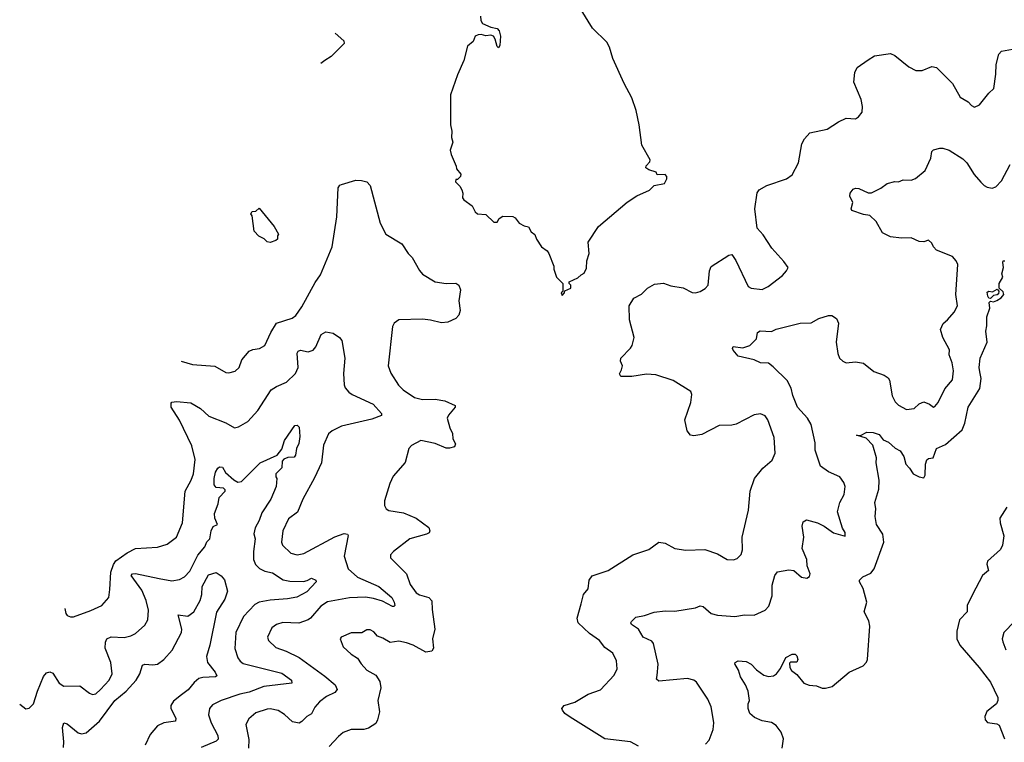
# Model space of a CAD drawing. Extents: x 2220333 to 2384341, y 721037 to 894043.
# Tile 26 of 256: x 2222166 to 2228372, y 756662 to 761218. Entities that reach past the tile are written whole.
import ezdxf

# ---------------------------------------------------------------- set-up
doc = ezdxf.new("R2010")
doc.units = 0

msp = doc.modelspace()

# ---------------------------------------------------------------- linework, layer by layer
at = {"layer": '0CON10XD'}
for points in [[(2225585, 759480), (2225600, 759495), (2225601.7, 759508.3), (2225640, 759525), (2225640, 759545), (2225630, 759555), (2225630, 759565), (2225685, 759590), (2225705, 759610), (2225725, 759620), (2225739.3, 759650.7), (2225741.7, 759698.3), (2225756.1, 759743.9), (2225750, 759815), (2225815, 759913.3), (2225995, 760066.7), (2226055, 760106.7), (2226135, 760142.5), (2226165, 760172.5), (2226230, 760185), (2226246.1, 760213.9), (2226245, 760230), (2226235, 760242.5), (2226185, 760240), (2226177, 760257), (2226132.3, 760272.3), (2226113.3, 760285), (2226115, 760297.5), (2226138.3, 760321.7), (2226140, 760335), (2226087.7, 760427.7), (2226071.2, 760555), (2226051.2, 760645), (2226023.8, 760725), (2225976, 760815), (2225905, 760972.5), (2225884, 761045), (2225866.8, 761076.8), (2225776.2, 761165), (2225705, 761280)], [(2225070.7, 761239.3), (2225073.6, 761213.6), (2225083.6, 761193.6), (2225135, 761170.8), (2225175, 761162.5), (2225188.5, 761148.5), (2225195.8, 761115), (2225192.5, 761055), (2225185, 761040), (2225175, 761050), (2225163.8, 761095), (2225152.5, 761115), (2225135, 761121.2), (2225105, 761116.2), (2225075, 761123.8), (2225055, 761123.3), (2225037.5, 761115), (2225025, 761080), (2224988.3, 761051.7), (2224965, 760960), (2224925, 760870), (2224881.2, 760745), (2224881.2, 760555), (2224890, 760515), (2224886.7, 760475), (2224896.2, 760445), (2224879.2, 760395), (2224885, 760367.5), (2224917.5, 760295), (2224918.3, 760278.3), (2224947.5, 760245), (2224945, 760230), (2224925, 760210), (2224915, 760210), (2224912.5, 760195), (2224939.3, 760169.3), (2224953.3, 760145), (2224960, 760125), (2224957.5, 760095), (2224965, 760082.5), (2225017.5, 760045), (2225037, 760007), (2225052.5, 759995), (2225105, 759990), (2225155, 759942.5), (2225175, 759942.5), (2225187.5, 759965), (2225210.7, 759979.3), (2225275, 759977.5), (2225289.3, 759969.3), (2225314.3, 759934.3), (2225345, 759918), (2225373, 759913), (2225390.7, 759880.7), (2225413.6, 759863.6), (2225424.3, 759834.3), (2225455.9, 759785.9), (2225491.7, 759761.7), (2225501.2, 759745), (2225532.5, 759665), (2225532.5, 759645), (2225550, 759595), (2225590, 759555), (2225590, 759505), (2225580, 759495), (2225585, 759480)], [(2224154.8, 761132.7), (2224210, 761085), (2224211.7, 761068.3), (2224128.8, 760985), (2224088.9, 760961.1), (2224064.9, 760941.5)], [(2225959.7, 759010.3), (2225966, 759035), (2225953.8, 759065), (2225954.2, 759085), (2226015, 759146.7), (2226025.8, 759165), (2226039.2, 759215), (2226009.2, 759325), (2226008.6, 759415), (2226037.9, 759462.1), (2226085, 759488), (2226124.2, 759525.8), (2226168.3, 759551.7), (2226225, 759556.7), (2226270.9, 759540.9), (2226347.4, 759527.4), (2226405, 759498.9), (2226425, 759496.9), (2226455, 759504), (2226486.9, 759523.1), (2226505.8, 759545), (2226514.3, 759635), (2226525, 759662.5), (2226635, 759732.5), (2226655, 759737.5), (2226680.7, 759700.7), (2226758.8, 759535), (2226775.8, 759525.8), (2226845, 759516.7), (2226884, 759535), (2226973.8, 759605), (2227000, 759635), (2227010, 759655), (2226982.9, 759692.9), (2226907, 759777), (2226852.3, 759862.3), (2226814.5, 759904.5), (2226799.2, 760025), (2226814.2, 760125.8), (2226827.5, 760145), (2226875, 760172.5), (2227000, 760215), (2227035, 760240.8), (2227074.4, 760315), (2227095.8, 760435), (2227113.2, 760466.8), (2227145.7, 760504.3), (2227255, 760528), (2227327.5, 760575), (2227375, 760596.2), (2227435, 760593.8), (2227452.5, 760605), (2227476.7, 760635), (2227478.3, 760671.7), (2227470.8, 760715), (2227424.2, 760825), (2227430, 760885), (2227445, 760916.2), (2227515, 760965.8), (2227555, 760990), (2227655, 761005.8), (2227683, 760993), (2227770.2, 760920.2), (2227815, 760896.7), (2227855, 760898.1), (2227915, 760923.8), (2227945, 760916), (2228046.2, 760815), (2228095, 760730), (2228145, 760700), (2228166.1, 760676.1), (2228185, 760666.7), (2228215, 760681.2), (2228274.5, 760755.5), (2228305.8, 760785), (2228320, 760875), (2228321.1, 760935), (2228338.3, 761001.7), (2228355, 761019.2), (2228425, 761032.9)], [(2227127, 757697), (2227145, 757707.5), (2227148.8, 757725), (2227129.2, 757775), (2227128.6, 757815), (2227098.1, 757885), (2227109.4, 757955), (2227099.2, 758025), (2227105, 758052.5), (2227125, 758065.7), (2227195.4, 758045.4), (2227236.2, 758025), (2227295, 757982), (2227368.8, 757961.2), (2227370, 757985), (2227352, 758012), (2227321.9, 758115), (2227336.3, 758173.7), (2227362.9, 758225), (2227369.1, 758275), (2227361.1, 758301.1), (2227335.6, 758335.6), (2227265, 758366.9), (2227213.6, 758403.6), (2227180.5, 758505), (2227180.7, 758550.7), (2227155.5, 758665), (2227131.9, 758705), (2227067.8, 758775), (2227039.5, 758849.5), (2227029.2, 758895), (2227004.3, 758944.3), (2226915, 759030), (2226885, 759052.5), (2226835, 759053.8), (2226795, 759074), (2226695, 759096), (2226662.5, 759135), (2226658, 759145), (2226663.3, 759156.7), (2226725, 759148.9), (2226767.5, 759165), (2226810.8, 759205), (2226816.7, 759245), (2226833.2, 759256.8), (2226905, 759252), (2226935, 759266.7), (2227085, 759304.4), (2227155, 759307.5), (2227202.5, 759335), (2227265, 759352.5), (2227285, 759352.5), (2227315, 759333.8), (2227328, 759305), (2227312.5, 759185), (2227322.6, 759112.6), (2227332.9, 759085), (2227354.7, 759064.7), (2227375, 759055.6), (2227435, 759060), (2227485, 759053.1), (2227549.2, 758999.2), (2227615, 758976.7), (2227640.2, 758960.2), (2227648.5, 758945), (2227665, 758846.7), (2227685, 758808), (2227705, 758787.5), (2227755, 758761.2), (2227805, 758766), (2227835, 758796), (2227865, 758808), (2227900, 758795), (2227925, 758776.2), (2227935, 758778.8), (2227956.4, 758803.6), (2227998.3, 758891.7), (2228045, 758946.7), (2228052.5, 759005), (2228043.5, 759055), (2228025.8, 759105), (2228026.8, 759136.8), (2227984.3, 759215), (2227970, 759265), (2227987.1, 759302.9), (2228015, 759325.6), (2228055.3, 759374.7), (2228077.3, 759415), (2228067.1, 759485), (2228078.9, 759675), (2228068.1, 759698.1), (2228045, 759724.4), (2227945, 759766), (2227926, 759785), (2227915, 759808.8), (2227895, 759827.5), (2227865, 759818), (2227835, 759820), (2227785, 759843.1), (2227725, 759840), (2227655, 759850), (2227605, 759874), (2227563.8, 759945), (2227525, 759983.8), (2227485, 759989.4), (2227411.2, 760015), (2227406, 760025), (2227417.5, 760065), (2227398.8, 760105), (2227401.2, 760125), (2227420.5, 760149.5), (2227435, 760156.2), (2227455, 760154), (2227515, 760126.2), (2227535, 760126.7), (2227595, 760156.7), (2227634.2, 760185.8), (2227682.7, 760197.3), (2227705, 760196), (2227735, 760209.2), (2227785, 760206), (2227812.7, 760217.3), (2227872.7, 760267.3), (2227910, 760345), (2227915, 760387.5), (2227925, 760396.7), (2227965, 760408.8), (2227985, 760408.8), (2228025, 760395.8), (2228111.3, 760341.3), (2228135.6, 760315.6), (2228181.7, 760241.7), (2228225, 760193.8), (2228245, 760172), (2228265, 760162), (2228295, 760156.2), (2228320, 760165), (2228355, 760201.2), (2228408.5, 760305)], [(2223182.6, 759064.9), (2223254.1, 759044.1), (2223395, 759034), (2223465, 758994.2), (2223485, 758992.5), (2223525, 759002.5), (2223550, 759025), (2223566.2, 759073.8), (2223612.6, 759127.4), (2223635, 759138.1), (2223676.7, 759145), (2223710.8, 759165), (2223747.9, 759245), (2223785.4, 759304.6), (2223882.7, 759337.3), (2223906.6, 759353.4), (2223945, 759408.8), (2224029.1, 759560.9), (2224061.2, 759608.8), (2224136.1, 759786.1), (2224165.8, 759974.2), (2224172.3, 760157.7), (2224183.3, 760175), (2224195, 760180), (2224285, 760205.5), (2224320, 760205), (2224353.3, 760195), (2224375, 760172.5), (2224438, 759935), (2224473.8, 759865), (2224574.2, 759804.2), (2224613.8, 759745), (2224638.9, 759718.9), (2224685, 759637.5), (2224705, 759613.8), (2224785, 759564.4), (2224855, 759555.7), (2224915, 759557.5), (2224934, 759545), (2224944, 759515), (2224934.3, 759445.7), (2224941.9, 759385), (2224934.4, 759355), (2224915.3, 759334.7), (2224865, 759311.5), (2224825, 759306.7), (2224755, 759324.4), (2224705, 759330), (2224555, 759326), (2224526.2, 759305), (2224515.6, 759284.4), (2224489.2, 759035), (2224505, 758990), (2224553.9, 758913.9), (2224582.5, 758885), (2224655, 758835.6), (2224705, 758823.8), (2224785.5, 758825.5), (2224845, 758815.7), (2224910, 758785), (2224910, 758775), (2224868.8, 758725), (2224860, 758705), (2224876.7, 758645), (2224895, 758610), (2224896.7, 758575), (2224912.5, 758545), (2224907.5, 758525), (2224875, 758516), (2224855, 758517.5), (2224785, 758547.1), (2224695, 758564.3), (2224635, 758533.1), (2224619.4, 758515), (2224594.6, 758425.4), (2224520.2, 758339.8), (2224498.9, 758295), (2224464.4, 758185), (2224464.5, 758154.5), (2224476, 758135), (2224493.4, 758123.4), (2224585, 758108), (2224665, 758076.2), (2224745, 758016.2), (2224752, 757995), (2224747, 757983), (2224730, 757975), (2224625.6, 757944.4), (2224522.5, 757865), (2224502.5, 757845), (2224502.5, 757825), (2224605, 757723.8), (2224627, 757657), (2224664.4, 757605), (2224685, 757591.1), (2224745, 757574.3), (2224764.3, 757555), (2224765, 757500), (2224782.3, 757375), (2224767.1, 757315), (2224774, 757255), (2224762.7, 757237.3), (2224725, 757231.4), (2224646.2, 757275), (2224605, 757289.4), (2224555, 757299.2), (2224500.7, 757290.7), (2224455, 757318.8), (2224421.2, 757331.2), (2224399.1, 757359.1), (2224375, 757372), (2224355, 757371.2), (2224323, 757353), (2224255, 757352.5), (2224192.5, 757325), (2224186.7, 757315), (2224204, 757265), (2224255, 757218.8), (2224295, 757193.3), (2224317.6, 757157.6), (2224355, 757116.2), (2224411.2, 757085), (2224436.6, 757046.6), (2224442.2, 757005), (2224423.1, 756925), (2224432.9, 756855), (2224422, 756805), (2224410, 756780), (2224365, 756751.2), (2224335, 756744), (2224255, 756743.8), (2224205.8, 756724.2), (2224175, 756700), (2224115.8, 756635)], [(2223745, 759813.3), (2223725, 759817.5), (2223706.1, 759836.1), (2223672.7, 759852.7), (2223643.8, 759885), (2223631.7, 759981.7), (2223622.5, 759995), (2223631.7, 760008.3), (2223655, 760010), (2223675, 760030), (2223770, 759915), (2223797.5, 759865), (2223790, 759855), (2223790, 759835), (2223780, 759825), (2223745, 759813.3)], [(2226971.9, 756625), (2226980, 756685), (2226966.1, 756726.1), (2226935, 756769.2), (2226905, 756787.5), (2226845, 756798.6), (2226798.3, 756818.3), (2226768.8, 756845), (2226758, 756875), (2226758.8, 756905), (2226766.2, 756925), (2226758.6, 756985), (2226741.4, 757025), (2226708.6, 757075), (2226696.8, 757116.8), (2226673.9, 757156.1), (2226676.7, 757165), (2226695, 757176), (2226745, 757171.2), (2226776.7, 757155), (2226809.4, 757119.4), (2226857.5, 757085), (2226885, 757076.5), (2226918, 757082), (2226936.4, 757093.6), (2226962.4, 757127.6), (2226995, 757197.5), (2227035, 757217.5), (2227055, 757217.5), (2227065, 757207.5), (2227071.2, 757185), (2227065, 757166.7), (2227025, 757167.5), (2227019.3, 757160.7), (2227020, 757135), (2227030, 757115), (2227065, 757090), (2227108.8, 757035), (2227142.4, 757022.4), (2227188.7, 757018.7), (2227225, 757004.3), (2227245, 757002.9), (2227286.6, 757013.4), (2227394.3, 757105), (2227482, 757145), (2227503.4, 757166.6), (2227510, 757185), (2227525.5, 757395.5), (2227519.1, 757429.1), (2227488.8, 757485), (2227506.2, 757545), (2227482.3, 757632.3), (2227458.8, 757675), (2227458.8, 757685), (2227480, 757705), (2227530.5, 757729.5), (2227552.5, 757755), (2227612.5, 757925), (2227607.1, 757975), (2227567.5, 758035), (2227559.1, 758085), (2227562.7, 758135), (2227557.1, 758175), (2227581.3, 758258.7), (2227584.5, 758315), (2227564.5, 758425), (2227566.7, 758455), (2227544.2, 758535), (2227500.8, 758580.8), (2227441.7, 758598.3), (2227465, 758597.5), (2227505, 758618), (2227546.4, 758616.4), (2227583.6, 758603.6), (2227609.5, 758569.5), (2227642.5, 758555), (2227685, 758516.7), (2227715, 758500), (2227740, 758465), (2227751.2, 758415), (2227775, 758391.2), (2227798, 758355), (2227835, 758335.8), (2227865, 758330), (2227874, 758346), (2227875.7, 758415), (2227885, 758443.3), (2227895, 758451.2), (2227923.8, 758456.2), (2227945.6, 758514.4), (2228001.1, 758538.9), (2228107.6, 758632.4), (2228123.8, 758675), (2228145.4, 758774.6), (2228217.9, 758892.1), (2228226.2, 758955), (2228217.5, 758997.5), (2228212.9, 759025), (2228220.6, 759085), (2228264.3, 759185), (2228255.7, 759254.3), (2228262.3, 759287.7), (2228262, 759345), (2228281.7, 759398.3), (2228277.5, 759435), (2228285, 759442.5), (2228305, 759440), (2228325, 759447.5), (2228352.5, 759465), (2228370, 759485), (2228365, 759502.5), (2228340, 759525), (2228340, 759555), (2228362.5, 759595), (2228357.5, 759615), (2228367.5, 759655), (2228362.3, 759687.7), (2228365, 759697.5), (2228375, 759697.5)], [(2228285, 759460), (2228275, 759462.5), (2228267.5, 759475), (2228265, 759500), (2228275, 759506.7), (2228297, 759503), (2228328.3, 759518.3), (2228337.5, 759507.5), (2228335, 759490), (2228327, 759483), (2228305, 759480), (2228285, 759460)], [(2222449.7, 757506), (2222457.5, 757475), (2222465, 757462.5), (2222485, 757452.5), (2222505, 757453.3), (2222615, 757492.5), (2222684.4, 757525.6), (2222727.5, 757575), (2222734.4, 757625), (2222740, 757735), (2222756.1, 757783.9), (2222772.8, 757807.2), (2222843.3, 757856.7), (2222896.1, 757883.9), (2223035, 757892.9), (2223095, 757912.5), (2223154.3, 757955.7), (2223192.9, 758045), (2223209.4, 758245), (2223246.9, 758315), (2223261.1, 758355), (2223272.2, 758445), (2223251.2, 758531.2), (2223173.3, 758693.3), (2223121.5, 758775), (2223120, 758800), (2223125, 758805.7), (2223155, 758810), (2223245, 758802.2), (2223305, 758767.5), (2223358, 758718), (2223466.2, 758676.2), (2223520, 758645), (2223545, 758651.4), (2223603.8, 758685), (2223666.9, 758755), (2223750.8, 758885), (2223783.7, 758906.3), (2223846.7, 758933.3), (2223905, 758987.5), (2223920.9, 759025), (2223914.6, 759115), (2223920.9, 759129.1), (2223935, 759133.8), (2223985, 759124.5), (2224015, 759135.4), (2224033.4, 759156.6), (2224066.8, 759233.2), (2224095, 759250), (2224141.8, 759241.8), (2224181.1, 759215), (2224197.1, 759195), (2224214.4, 759085), (2224206.6, 758986.6), (2224210.6, 758915), (2224217.9, 758897.9), (2224240.2, 758870.2), (2224261.2, 758855), (2224394.1, 758794.1), (2224446, 758735), (2224447, 758723), (2224385, 758700.5), (2224195, 758654.5), (2224134.6, 758625.4), (2224112, 758608), (2224080, 758535), (2224068.2, 758425), (2224025, 758328.8), (2223949.5, 758195), (2223916, 758114), (2223859.5, 758070.5), (2223824.5, 757995), (2223816.9, 757925), (2223821.4, 757905), (2223875, 757854.3), (2223914.5, 757844.5), (2223956.7, 757853.3), (2224152.6, 757957.4), (2224211.1, 757978.9), (2224232.5, 757975), (2224235.9, 757965.9), (2224210.9, 757835), (2224235.6, 757755), (2224295, 757704), (2224430.6, 757645), (2224510.6, 757575), (2224526.7, 757545), (2224530, 757525), (2224525, 757518.8), (2224515, 757519.2), (2224451.7, 757551.7), (2224395, 757570), (2224346.6, 757576.6), (2224245, 757572.3), (2224105, 757548.2), (2224065, 757520.5), (2223999.2, 757445), (2223983.8, 757435), (2223925, 757412.5), (2223825, 757418.5), (2223784.6, 757405.4), (2223755.8, 757385), (2223727.5, 757325), (2223733.6, 757303.6), (2223779.8, 757259.8), (2223846, 757236), (2223927.6, 757197.6), (2224089.9, 757079.9), (2224153.5, 757025), (2224167.1, 756995), (2224153, 756977), (2224099.7, 756950.3), (2224055, 756916.9), (2224026.9, 756883.1), (2224005, 756842.5), (2223975, 756824), (2223945, 756792.5), (2223926.4, 756783.6), (2223885, 756792.2), (2223835, 756837.5), (2223795, 756862.2), (2223745, 756872.9), (2223725, 756872.1), (2223655, 756848.8), (2223609.4, 756810.6), (2223591.4, 756775), (2223610.9, 756680.9), (2223608.5, 756625)], [(2226067.3, 756637.3), (2226016.2, 756666.2), (2225855, 756684), (2225635, 756820), (2225601.2, 756845), (2225586.7, 756865), (2225583.6, 756876.4), (2225597.5, 756895), (2225665, 756915.8), (2225750, 756965), (2225827.3, 756992.7), (2225914, 757085), (2225932, 757125), (2225928, 757175), (2225903.8, 757225), (2225855, 757260.8), (2225820.8, 757305), (2225758.5, 757348.5), (2225685.3, 757415.3), (2225678.9, 757445), (2225705.7, 757534.3), (2225720.3, 757595), (2225749.5, 757630.5), (2225755.3, 757685), (2225775, 757712.5), (2225875.3, 757744.7), (2226031.2, 757845), (2226131.2, 757878.8), (2226195, 757924), (2226235, 757917.1), (2226295, 757884.3), (2226365, 757872.9), (2226485, 757877.1), (2226565, 757850), (2226625, 757814), (2226665, 757812), (2226689.2, 757820.8), (2226713.6, 757846.4), (2226721.2, 757875), (2226720.8, 757955), (2226760, 758125), (2226771.1, 758245), (2226797.8, 758325), (2226849.4, 758390.6), (2226909.1, 758440.9), (2226928.1, 758485), (2226921.9, 758585), (2226881.4, 758695), (2226865, 758720), (2226835, 758734), (2226795, 758727.5), (2226682.4, 758667.6), (2226655, 758660.8), (2226575, 758658.6), (2226465, 758602), (2226415, 758594.2), (2226395, 758598.8), (2226374, 758625), (2226357.5, 758695), (2226395.6, 758804.4), (2226403.3, 758855), (2226396.7, 758875), (2226284.3, 758944.3), (2226175, 758980), (2226117, 758983), (2226025, 758969.4), (2225955, 758967.5), (2225947.5, 758985), (2225959.7, 759010.3)], [(2222165.7, 756901.9), (2222205, 756873.8), (2222225, 756876.7), (2222253.8, 756905), (2222277.1, 756985), (2222315, 757078), (2222335, 757100), (2222355, 757107.5), (2222375, 757098), (2222415, 757035.8), (2222445, 757015.7), (2222545, 757017.5), (2222605, 756971.2), (2222625, 756964), (2222645, 756968), (2222675, 756994.3), (2222730.6, 757055), (2222748.9, 757095), (2222741.1, 757165), (2222705.4, 757255), (2222706.7, 757293.3), (2222715, 757314.2), (2222743.1, 757326.9), (2222825, 757323.6), (2222866.2, 757333.8), (2222895, 757349.2), (2222955, 757400), (2222974.4, 757435), (2222978.2, 757495), (2222963, 757557), (2222935, 757620.6), (2222869.4, 757715), (2222876.5, 757723.5), (2222895, 757726.2), (2223045.8, 757695.8), (2223125, 757680), (2223172.2, 757687.8), (2223205, 757705.7), (2223237.7, 757742.3), (2223288, 757842), (2223333.6, 757895), (2223345, 757927.1), (2223364.6, 757945.4), (2223372.5, 757995), (2223385, 758022.5), (2223412.5, 758035), (2223396.2, 758075), (2223394.4, 758105), (2223417.5, 758165), (2223422.5, 758205), (2223460, 758245), (2223460, 758255), (2223450, 758265), (2223405, 758268), (2223391.1, 758285), (2223390.6, 758325), (2223400.6, 758365), (2223415, 758390), (2223425, 758398), (2223445, 758396.7), (2223462.9, 758362.9), (2223515, 758318), (2223541.7, 758301.7), (2223563.2, 758306.8), (2223681.2, 758425), (2223788, 758472), (2223818.6, 758511.4), (2223835.8, 758565), (2223900.7, 758659.3), (2223915, 758662.5), (2223928.1, 758648.1), (2223930.7, 758590.7), (2223925.8, 758545.8), (2223911.4, 758515), (2223905, 758472.5), (2223895, 758460), (2223855, 758457.5), (2223831.7, 758448.3), (2223820, 758435), (2223818.3, 758391.7), (2223780, 758355), (2223780, 758335), (2223787.5, 758325), (2223783.3, 758275), (2223748.9, 758195), (2223691.1, 758108.9), (2223675, 758060), (2223650.8, 758015), (2223642.7, 757977.3), (2223649.1, 757945), (2223639.2, 757865), (2223640.5, 757815), (2223652.6, 757782.6), (2223677.9, 757757.9), (2223711.6, 757741.6), (2223760, 757730), (2223826.2, 757686.2), (2223867.6, 757677.6), (2223955, 757676.7), (2223978, 757682), (2224005, 757698.1), (2224032, 757685), (2224034.2, 757675), (2223975, 757611.2), (2223912.7, 757577.3), (2223853.8, 757566.2), (2223745, 757558.3), (2223674.8, 757545.2), (2223648.4, 757531.6), (2223577.1, 757455), (2223528.5, 757355), (2223522.8, 757252.8), (2223540, 757195), (2223555, 757172.9), (2223575, 757158.5), (2223817.2, 757097.2), (2223879.2, 757055), (2223881.2, 757035), (2223705, 757013.9), (2223612.4, 756977.6), (2223554, 756965), (2223435, 756925.5), (2223381.1, 756898.9), (2223361.9, 756875), (2223355.6, 756835), (2223372.2, 756785), (2223414.4, 756705), (2223417.4, 756682.6), (2223405, 756669.2), (2223309.8, 756630.2)], [(2228389.2, 758145), (2228343.9, 758075), (2228345.3, 758045), (2228369.1, 757965), (2228360.8, 757905), (2228348.8, 757878.8), (2228265.5, 757805), (2228262.3, 757785), (2228271.9, 757745), (2228235.8, 757714.2), (2228171.2, 757595), (2228137.5, 757525), (2228137.5, 757485), (2228090, 757435), (2228073.7, 757363.7), (2228073.6, 757315), (2228091.5, 757275), (2228214, 757134), (2228285, 757041.1), (2228332.2, 756945), (2228332.2, 756925), (2228322.9, 756905), (2228263, 756857), (2228250.6, 756825), (2228251.4, 756805), (2228267.4, 756787.4), (2228325, 756778.6), (2228339.4, 756769.4), (2228373.2, 756683.2)], [(2222441.4, 756628.6), (2222443.8, 756665), (2222435.4, 756755), (2222445, 756784.2), (2222465, 756779.5), (2222535, 756722.9), (2222555, 756715.5), (2222585, 756722.5), (2222667.8, 756795), (2222766.5, 756925), (2222837.7, 756985), (2222900.9, 757055), (2222922.7, 757095), (2222940.4, 757149.6), (2222955, 757155.5), (2223005, 757150.4), (2223035, 757154.6), (2223075, 757184.4), (2223127.6, 757242.4), (2223185.3, 757355), (2223187.3, 757375), (2223164.2, 757465.8), (2223225, 757456.7), (2223262.7, 757485), (2223302.6, 757557.4), (2223313.8, 757595), (2223316.9, 757645), (2223355, 757717.5), (2223405, 757733.3), (2223435, 757712.5), (2223456.8, 757686.8), (2223476.2, 757615), (2223458, 757565), (2223407.3, 757482.7), (2223364.6, 757275), (2223343.4, 757203.4), (2223350.4, 757165), (2223397.8, 757105), (2223408.6, 757081.4), (2223400, 757075), (2223319.5, 757070.5), (2223295, 757063.8), (2223265, 757040), (2223226.8, 756993.2), (2223185, 756961.2), (2223135, 756921.1), (2223119.5, 756895), (2223119.5, 756875), (2223150.5, 756815), (2223148, 756795), (2223073.9, 756786.1), (2223035, 756765.8), (2222989.1, 756710.9), (2222956.9, 756645)], [(2226488.7, 756651.3), (2226512, 756675), (2226536.8, 756743.2), (2226540.8, 756785), (2226535.7, 756825), (2226524.2, 756885), (2226504.2, 756935), (2226431.7, 757041.7), (2226414.5, 757054.5), (2226375, 757065.6), (2226195, 757047.5), (2226180.3, 757060.3), (2226185, 757083.3), (2226191.4, 757155), (2226162, 757285), (2226150.8, 757300.8), (2226095.7, 757325.7), (2226066.7, 757375), (2226022.5, 757405), (2226017.5, 757415), (2226022.5, 757425), (2226049.1, 757450.9), (2226105, 757461.4), (2226165, 757481.9), (2226235, 757490.5), (2226295, 757490), (2226425, 757510), (2226455, 757523.3), (2226475, 757517.5), (2226525, 757474.4), (2226563.8, 757463.8), (2226674.6, 757455.4), (2226735, 757465.6), (2226795.7, 757464.3), (2226865, 757496), (2226888.5, 757521.5), (2226908.5, 757585), (2226908, 757652), (2226925.8, 757715), (2226943.4, 757736.6), (2227015, 757750), (2227045, 757746), (2227095, 757703.3), (2227127, 757697)], [(2228435.7, 757425), (2228370, 757355), (2228358, 757315), (2228362.5, 757295), (2228382, 757245)]]:
    msp.add_lwpolyline(points, dxfattribs=at)

doc.saveas('drawing.dxf')
